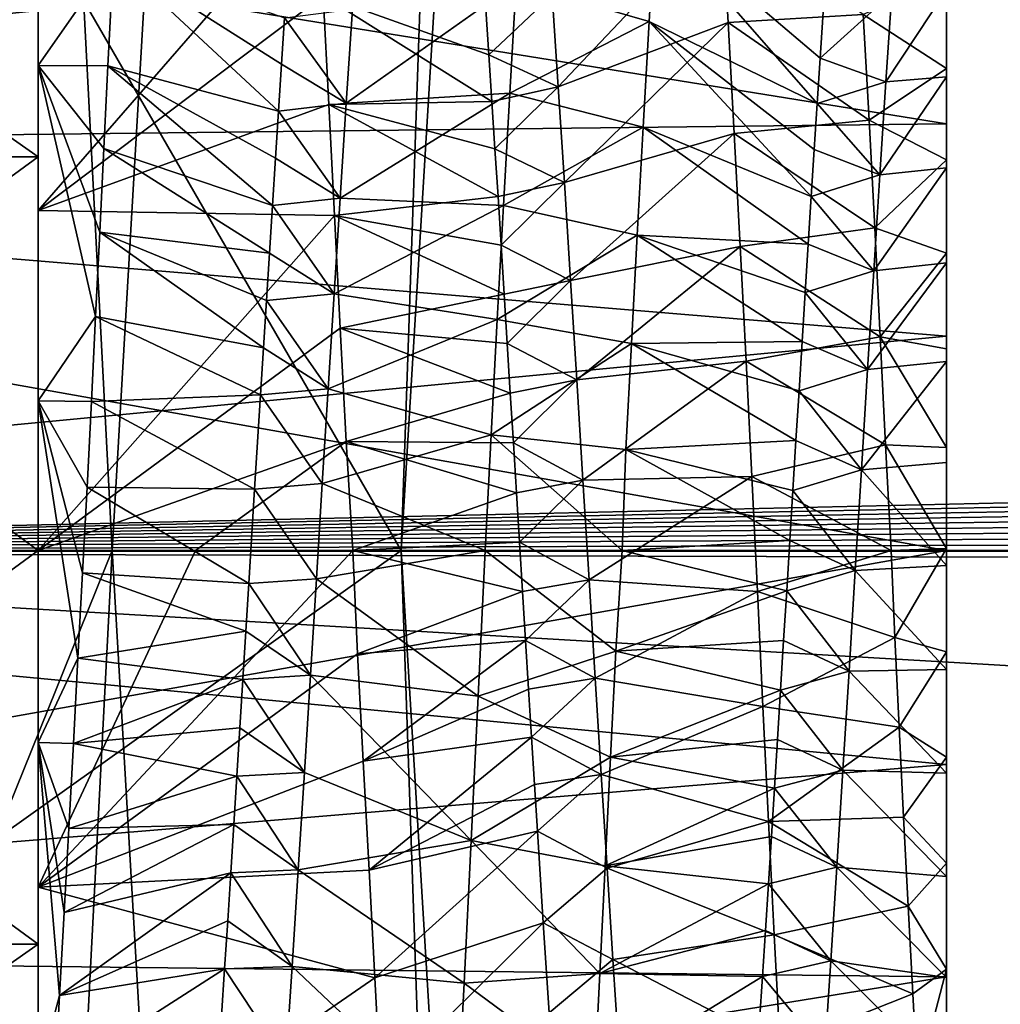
# Model space of a CAD drawing. Header units: metres. Extents: x -26 to 232, y -26 to 26.
# Tile 14 of 55: x -23.03 to -21.57, y -0.67 to 0.79. Entities that reach past the tile are written whole.
import ezdxf

# ---------------------------------------------------------------- set-up
doc = ezdxf.new("R2010")
doc.units = ezdxf.units.M
doc.layers.add('solid_TOP_LEVER_10_541_022_SW0001', color=7, linetype='CONTINUOUS')

msp = doc.modelspace()

# ---------------------------------------------------------------- linework, layer by layer
at = {"layer": 'solid_TOP_LEVER_10_541_022_SW0001'}
for points in [[(-23.414537, 10.099971, 160), (-22.735134, 2.657342, 160), (-22.889906, 0, 160)], [(-23.414516, -10.100019, 160), (-23.414537, 10.099971, 160), (-22.889906, 0, 160)], [(-24.334629, 2.841793), (24.5, 0), (-24.5, 0)], [(-22.296558, 2.70728, 157.800003), (-24.334637, 2.841734, 157.800003), (-24.5, 0, 157.800003)], [(-24.334629, 2.841793), (24.334637, 2.841726), (24.5, 0)], [(-22.460318, 0, 158), (-24.25, 0, 158), (-24.08601, 2.815435, 158)], [(-22.406631, 1.552031, 158), (-22.460318, 0, 158), (-24.08601, 2.815435, 158)], [(-22.735134, 2.657342, 160), (-24.022274, 2.807752, 158.3853), (-24.18577, -0.000218, 158.38533)], [(89.163017, 2.590335, 199.81929), (-24.583544, 2.708534, 172.510864), (-24.733442, -0.001404, 172.478348)], [(-22.460318, 0, 157.800003), (-22.296558, 2.70728, 157.800003), (-24.5, 0, 157.800003)], [(-22.406631, 1.552031, 158), (-22.296558, 2.70728, 157.800003), (-22.460318, 0, 157.800003)], [(-22.735134, 2.657342, 160), (-24.18577, -0.000218, 158.38533), (-23.54978, 0.000003, 159.202255)], [(-22.735134, 2.657342, 160), (-23.54978, 0.000003, 159.202255), (-22.889906, 0, 160)], [(89.385475, 2.361463, 199.87323), (89.163017, 2.590335, 199.81929), (-24.733442, -0.001404, 172.478348)], [(89.586418, 2.112482, 199.922012), (89.385475, 2.361463, 199.87323), (-24.733442, -0.001404, 172.478348)], [(89.764275, 1.845295, 199.96521), (89.586418, 2.112482, 199.922012), (-24.733442, -0.001404, 172.478348)], [(-23, 0.720793, 21.606163), (-23, 1.66669, 21.505577), (-23, 2.121321, 21.878683)], [(-23, 1.189737, 21.801245), (-23, 0.720793, 21.606163), (-23, 2.121321, 21.878683)], [(89.917358, 1.562395, 200.002411), (89.764275, 1.845295, 199.96521), (-24.733442, -0.001404, 172.478348)], [(-23, -1.148085, 21.228376), (-23, 1.14809, 21.228378), (-23, 1.66669, 21.505577)], [(-23, -1.666684, 21.505573), (-23, -1.148085, 21.228376), (-23, 1.66669, 21.505577)], [(-23, 0.222106, 21.509886), (-23, -1.666684, 21.505573), (-23, 1.66669, 21.505577)], [(-23, 0.720793, 21.606163), (-23, 0.222106, 21.509886), (-23, 1.66669, 21.505577)], [(-23, 1.666684, 26.494427), (-23, 1.148085, 26.771624), (-23, 0, 26.5)], [(-23, 0.505258, 26.44841), (-23, 1.666684, 26.494427), (-23, 0, 26.5)], [(-23, 0.505258, 26.44841), (-23, 0.989684, 26.295761), (-23, 1.666684, 26.494427)], [(90.044365, 1.266333, 200.03331), (89.917358, 1.562395, 200.002411), (-24.733442, -0.001404, 172.478348)], [(-22.406631, 1.552031, 158), (-22.460318, 0, 157.800003), (-22.460318, 0, 158)], [(90.144295, 0.959406, 200.057617), (90.044365, 1.266333, 200.03331), (-24.733442, -0.001404, 172.478348)], [(-23, 1.189737, 21.801245), (-22.888052, 0.88126, 21.660475), (-23, 0.720793, 21.606163)], [(-21.65, 0.943432, 20.889946), (-24.972551, 1.171188, 20.968365), (-24.992912, 0.595273, 20.804979)], [(-21.65, 0.634007, 27.187559), (-24.992912, 0.59527, 27.195021), (-24.972551, 1.171185, 27.031635)], [(-21.65, 0.943432, 27.110054), (-21.65, 0.634007, 27.187559), (-24.972551, 1.171185, 27.031635)], [(-23.799999, 1.14809, 26.771622), (-23.799999, 0.585248, 26.942358), (-23, 1.148085, 26.771624)], [(-23.799999, 1.148085, 21.228376), (-23, 1.14809, 21.228378), (-23, 0.585248, 21.057642)], [(-23.799999, 0.585248, 26.942358), (-23, 0.585247, 26.942358), (-23, 1.148085, 26.771624)], [(-23.799999, 0.585247, 21.057642), (-23.799999, 1.148085, 21.228376), (-23, 0.585248, 21.057642)], [(-23, -0.585247, 21.057642), (-23, 0.585248, 21.057642), (-23, 1.14809, 21.228378)], [(-23, -1.148085, 21.228376), (-23, -0.585247, 21.057642), (-23, 1.14809, 21.228378)], [(-23, -1.66669, 26.494423), (-23, 0, 26.5), (-23, 1.148085, 26.771624)], [(-23, -1.14809, 26.771622), (-23, 1.148085, 26.771624), (-23, 0.585247, 26.942358)], [(-23, -1.14809, 26.771622), (-23, -1.66669, 26.494423), (-23, 1.148085, 26.771624)], [(-23, 0.505258, 26.44841), (-22.584368, 0.983357, 26.298479), (-23, 0.989684, 26.295761)], [(-23, 0.505258, 26.44841), (-22.576244, 0.825101, 26.359917), (-22.584368, 0.983357, 26.298479)], [(90.216354, 0.644026, 200.075165), (90.144295, 0.959406, 200.057617), (-24.733442, -0.001404, 172.478348)], [(-21.65, 0.634007, 20.812441), (-21.65, 0.943432, 20.889946), (-24.992912, 0.595273, 20.804979)], [(-22.28969, 0.843589, 21.646629), (-22.083025, 0.940487, 21.683649), (-22.09181, 0.786268, 21.626862)], [(-22.235973, 0.826147, 25.896559), (-22.226927, 0.689118, 25.949697), (-21.983725, 0.946128, 26.314053)], [(-22.226927, 0.689118, 25.949697), (-21.974453, 0.784694, 26.373659), (-21.983725, 0.946128, 26.314053)], [(-21.842131, 0.664424, 22.040264), (-22.09181, 0.786268, 21.626862), (-22.083025, 0.940487, 21.683649)], [(-21.837742, 0.73154, 22.063976), (-22.083025, 0.940487, 21.683649), (-21.829062, 0.861544, 22.117823)], [(-21.842131, 0.664424, 22.040264), (-22.083025, 0.940487, 21.683649), (-21.837742, 0.73154, 22.063976)], [(-21.983725, 0.946128, 26.314053), (-21.974453, 0.784694, 26.373659), (-21.773876, 0.796832, 26.369612)], [(-21.65, 0.716471, 26.171717), (-21.65, 0.634007, 27.187559), (-21.65, 0.943432, 27.110054)], [(-21.65, 0.849602, 26.106955), (-21.65, 0.716471, 26.171717), (-21.65, 0.943432, 27.110054)], [(-21.65, 0.833342, 21.946213), (-21.65, 0.943432, 20.889946), (-21.65, 0.634007, 20.812441)], [(-23, 0.720793, 21.606163), (-22.888052, 0.88126, 21.660475), (-22.896238, 0.720462, 21.606064)], [(-22.896238, 0.720462, 21.606064), (-22.888052, 0.88126, 21.660475), (-22.642746, 0.653071, 22.038359)], [(-22.888052, 0.88126, 21.660475), (-22.633638, 0.791625, 22.090668), (-22.638199, 0.72268, 22.063261)], [(-22.888052, 0.88126, 21.660475), (-22.638199, 0.72268, 22.063261), (-22.642746, 0.653071, 22.038359)], [(-21.837742, 0.73154, 22.063976), (-21.829062, 0.861544, 22.117823), (-21.731285, 0.828605, 22.103146)], [(-21.773876, 0.796832, 26.369612), (-21.65, 0.716471, 26.171717), (-21.65, 0.849602, 26.106955)], [(-22.541967, 0.665062, 22.042454), (-22.28969, 0.843589, 21.646629), (-22.298937, 0.679699, 21.594172)], [(-22.541967, 0.665062, 22.042454), (-22.532787, 0.80439, 22.09605), (-22.28969, 0.843589, 21.646629)], [(-22.298937, 0.679699, 21.594172), (-22.28969, 0.843589, 21.646629), (-22.09181, 0.786268, 21.626862)], [(-23, 0.505258, 26.44841), (-22.56802, 0.663016, 26.410479), (-22.576244, 0.825101, 26.359917)], [(-22.576244, 0.825101, 26.359917), (-22.32552, 0.667479, 25.957094), (-22.330032, 0.736605, 25.932535)], [(-22.576244, 0.825101, 26.359917), (-22.56802, 0.663016, 26.410479), (-22.32552, 0.667479, 25.957094)], [(-22.576244, 0.825101, 26.359917), (-22.330032, 0.736605, 25.932535), (-22.334518, 0.804381, 25.905752)], [(-22.334518, 0.804381, 25.905752), (-22.330032, 0.736605, 25.932535), (-22.235973, 0.826147, 25.896559)], [(-22.330032, 0.736605, 25.932535), (-22.226927, 0.689118, 25.949697), (-22.235973, 0.826147, 25.896559)], [(-21.837742, 0.73154, 22.063976), (-21.731285, 0.828605, 22.103146), (-21.740046, 0.696401, 22.051229)], [(-21.740046, 0.696401, 22.051229), (-21.65, 0.833342, 21.946213), (-21.65, 0.704127, 21.884071)], [(-21.740046, 0.696401, 22.051229), (-21.731285, 0.828605, 22.103146), (-21.65, 0.833342, 21.946213)], [(-21.65, 0.704127, 21.884071), (-21.65, 0.833342, 21.946213), (-21.65, 0.634007, 20.812441)], [(-22.638199, 0.72268, 22.063261), (-22.633638, 0.791625, 22.090668), (-22.541967, 0.665062, 22.042454)], [(-22.633638, 0.791625, 22.090668), (-22.532787, 0.80439, 22.09605), (-22.541967, 0.665062, 22.042454)], [(-21.974453, 0.784694, 26.373659), (-21.765087, 0.639544, 26.416813), (-21.773876, 0.796832, 26.369612)], [(-21.765087, 0.639544, 26.416813), (-21.65, 0.716471, 26.171717), (-21.773876, 0.796832, 26.369612)], [(-22.298937, 0.679699, 21.594172), (-22.09181, 0.786268, 21.626862), (-22.100689, 0.628942, 21.580406)], [(-22.226927, 0.689118, 25.949697), (-22.217785, 0.5471, 25.993563), (-21.974453, 0.784694, 26.373659)], [(-22.217785, 0.5471, 25.993563), (-21.965328, 0.619556, 26.422014), (-21.974453, 0.784694, 26.373659)], [(-21.851009, 0.526176, 21.999504), (-22.100689, 0.628942, 21.580406), (-22.09181, 0.786268, 21.626862)], [(-21.846552, 0.595949, 22.018755), (-22.09181, 0.786268, 21.626862), (-21.842131, 0.664424, 22.040264)], [(-21.851009, 0.526176, 21.999504), (-22.09181, 0.786268, 21.626862), (-21.846552, 0.595949, 22.018755)], [(-21.974453, 0.784694, 26.373659), (-21.965328, 0.619556, 26.422014), (-21.765087, 0.639544, 26.416813)], [(-22.330032, 0.736605, 25.932535), (-22.32552, 0.667479, 25.957094), (-22.226927, 0.689118, 25.949697)], [(-23, 0.720793, 21.606163), (-22.896238, 0.720462, 21.606064), (-22.902313, 0.597638, 21.572485)], [(-23, 0.720793, 21.606163), (-22.902313, 0.597638, 21.572485), (-22.908384, 0.473261, 21.545204)], [(-23, 0.720793, 21.606163), (-22.908384, 0.473261, 21.545204), (-22.914509, 0.347661, 21.524292)], [(-23, 0.720793, 21.606163), (-22.914509, 0.347661, 21.524292), (-23, 0.222106, 21.509886)], [(-22.902313, 0.597638, 21.572485), (-22.896238, 0.720462, 21.606064), (-22.651772, 0.51261, 21.996254)], [(-22.896238, 0.720462, 21.606064), (-22.642746, 0.653071, 22.038359), (-22.64727, 0.583, 22.016016)], [(-22.896238, 0.720462, 21.606064), (-22.64727, 0.583, 22.016016), (-22.651772, 0.51261, 21.996254)], [(-22.642746, 0.653071, 22.038359), (-22.638199, 0.72268, 22.063261), (-22.541967, 0.665062, 22.042454)], [(-21.842131, 0.664424, 22.040264), (-21.837742, 0.73154, 22.063976), (-21.740046, 0.696401, 22.051229)], [(-21.765087, 0.639544, 26.416813), (-21.65, 0.580701, 26.227045), (-21.65, 0.716471, 26.171717)], [(-21.748962, 0.558332, 22.008049), (-21.65, 0.704127, 21.884071), (-21.65, 0.568676, 21.8297)], [(-21.748962, 0.558332, 22.008049), (-21.740046, 0.696401, 22.051229), (-21.65, 0.704127, 21.884071)], [(-21.65, 0.716471, 26.171717), (-21.65, 0.580701, 26.227045), (-21.65, 0.634007, 27.187559)], [(-21.65, 0.568676, 21.8297), (-21.65, 0.704127, 21.884071), (-21.65, 0.634007, 20.812441)], [(-22.32552, 0.667479, 25.957094), (-22.320986, 0.597191, 25.979334), (-22.226927, 0.689118, 25.949697)], [(-22.320986, 0.597191, 25.979334), (-22.217785, 0.5471, 25.993563), (-22.226927, 0.689118, 25.949697)], [(-21.842131, 0.664424, 22.040264), (-21.740046, 0.696401, 22.051229), (-21.748962, 0.558332, 22.008049)], [(-22.551065, 0.523691, 21.999189), (-22.298937, 0.679699, 21.594172), (-22.308277, 0.512578, 21.553112)], [(-22.551065, 0.523691, 21.999189), (-22.541967, 0.665062, 22.042454), (-22.298937, 0.679699, 21.594172)], [(-22.308277, 0.512578, 21.553112), (-22.298937, 0.679699, 21.594172), (-22.100689, 0.628942, 21.580406)], [(-23, 0.505258, 26.44841), (-22.559624, 0.498017, 26.449894), (-22.56802, 0.663016, 26.410479)], [(-22.642746, 0.653071, 22.038359), (-22.541967, 0.665062, 22.042454), (-22.551065, 0.523691, 21.999189)], [(-22.56802, 0.663016, 26.410479), (-22.320986, 0.597191, 25.979334), (-22.32552, 0.667479, 25.957094)], [(-22.56802, 0.663016, 26.410479), (-22.316433, 0.525844, 25.999203), (-22.320986, 0.597191, 25.979334)], [(-22.56802, 0.663016, 26.410479), (-22.559624, 0.498017, 26.449894), (-22.316433, 0.525844, 25.999203)], [(-21.846552, 0.595949, 22.018755), (-21.842131, 0.664424, 22.040264), (-21.748962, 0.558332, 22.008049)], [(-22.64727, 0.583, 22.016016), (-22.642746, 0.653071, 22.038359), (-22.551065, 0.523691, 21.999189)], [(-21.65, 0.634007, 27.187559), (-21.65, 0.318568, 27.234346), (-24.992912, 0.59527, 27.195021)], [(-21.65, 0.318568, 20.765654), (-21.65, 0.634007, 20.812441), (-24.992912, 0.595273, 20.804979)], [(90.259811, 0.323098, 200.085739), (90.216354, 0.644026, 200.075165), (-24.733442, -0.001404, 172.478348)], [(-21.965328, 0.619556, 26.422014), (-21.756533, 0.479318, 26.453621), (-21.765087, 0.639544, 26.416813)], [(-21.756533, 0.479318, 26.453621), (-21.65, 0.580701, 26.227045), (-21.765087, 0.639544, 26.416813)], [(-21.65, 0.441869, 26.273129), (-21.65, 0.318568, 27.234346), (-21.65, 0.634007, 27.187559)], [(-21.65, 0.580701, 26.227045), (-21.65, 0.441869, 26.273129), (-21.65, 0.634007, 27.187559)], [(-21.65, 0.568676, 21.8297), (-21.65, 0.634007, 20.812441), (-21.65, 0.318568, 20.765654)], [(-22.308277, 0.512578, 21.553112), (-22.100689, 0.628942, 21.580406), (-22.109524, 0.468663, 21.544321)], [(-22.217785, 0.5471, 25.993563), (-22.208584, 0.401349, 26.027603), (-21.965328, 0.619556, 26.422014)], [(-22.208584, 0.401349, 26.027603), (-21.956419, 0.451499, 26.458891), (-21.965328, 0.619556, 26.422014)], [(-21.855497, 0.455264, 21.98259), (-22.109524, 0.468663, 21.544321), (-22.100689, 0.628942, 21.580406)], [(-21.855497, 0.455264, 21.98259), (-22.100689, 0.628942, 21.580406), (-21.851009, 0.526176, 21.999504)], [(-21.965328, 0.619556, 26.422014), (-21.956419, 0.451499, 26.458891), (-21.756533, 0.479318, 26.453621)], [(-21.65, 0.318568, 20.765654), (-24.992912, 0.595273, 20.804979), (-25, 0, 20.75)], [(-21.65, 0, 27.25), (-25, 0, 27.25), (-24.992912, 0.59527, 27.195021)], [(-21.65, 0.318568, 27.234346), (-21.65, 0, 27.25), (-24.992912, 0.59527, 27.195021)], [(-22.908384, 0.473261, 21.545204), (-22.902313, 0.597638, 21.572485), (-22.656242, 0.442064, 21.979088)], [(-22.902313, 0.597638, 21.572485), (-22.651772, 0.51261, 21.996254), (-22.656242, 0.442064, 21.979088)], [(-22.320986, 0.597191, 25.979334), (-22.316433, 0.525844, 25.999203), (-22.217785, 0.5471, 25.993563)], [(-21.851009, 0.526176, 21.999504), (-21.846552, 0.595949, 22.018755), (-21.748962, 0.558332, 22.008049)], [(-23.799999, 0.585248, 26.942358), (-23.799999, 0, 27), (-23, 0.585247, 26.942358)], [(-23.799999, 0.585247, 21.057642), (-23, 0.585248, 21.057642), (-23, 0, 21)], [(-23.799999, 0, 27), (-23, 0, 27), (-23, 0.585247, 26.942358)], [(-23.799999, 0, 21), (-23.799999, 0.585247, 21.057642), (-23, 0, 21)], [(-23, -0.585247, 21.057642), (-23, 0, 21), (-23, 0.585248, 21.057642)], [(-23, -0.585248, 26.942358), (-23, 0.585247, 26.942358), (-23, 0, 27)], [(-23, -0.585248, 26.942358), (-23, -1.14809, 26.771622), (-23, 0.585247, 26.942358)], [(-22.651772, 0.51261, 21.996254), (-22.64727, 0.583, 22.016016), (-22.551065, 0.523691, 21.999189)], [(-21.756533, 0.479318, 26.453621), (-21.65, 0.441869, 26.273129), (-21.65, 0.580701, 26.227045)], [(-21.851009, 0.526176, 21.999504), (-21.748962, 0.558332, 22.008049), (-21.758003, 0.415403, 21.97422)], [(-21.758003, 0.415403, 21.97422), (-21.65, 0.568676, 21.8297), (-21.65, 0.427249, 21.783514)], [(-21.758003, 0.415403, 21.97422), (-21.748962, 0.558332, 22.008049), (-21.65, 0.568676, 21.8297)], [(-21.65, 0.427249, 21.783514), (-21.65, 0.568676, 21.8297), (-21.65, 0.318568, 20.765654)], [(-22.316433, 0.525844, 25.999203), (-22.311869, 0.453651, 26.016624), (-22.217785, 0.5471, 25.993563)], [(-22.311869, 0.453651, 26.016624), (-22.208584, 0.401349, 26.027603), (-22.217785, 0.5471, 25.993563)], [(-22.656242, 0.442064, 21.979088), (-22.651772, 0.51261, 21.996254), (-22.560051, 0.381592, 21.966446)], [(-22.651772, 0.51261, 21.996254), (-22.551065, 0.523691, 21.999189), (-22.560051, 0.381592, 21.966446)], [(-22.560051, 0.381592, 21.966446), (-22.551065, 0.523691, 21.999189), (-22.308277, 0.512578, 21.553112)], [(-22.560051, 0.381592, 21.966446), (-22.308277, 0.512578, 21.553112), (-22.317577, 0.343037, 21.523647)], [(-22.559624, 0.498017, 26.449894), (-22.311869, 0.453651, 26.016624), (-22.316433, 0.525844, 25.999203)], [(-22.317577, 0.343037, 21.523647), (-22.308277, 0.512578, 21.553112), (-22.109524, 0.468663, 21.544321)], [(-21.855497, 0.455264, 21.98259), (-21.851009, 0.526176, 21.999504), (-21.758003, 0.415403, 21.97422)], [(-23, 0.505258, 26.44841), (-23, 0, 26.5), (-22.559624, 0.498017, 26.449894)], [(-22.559624, 0.498017, 26.449894), (-23, 0, 26.5), (-22.550976, 0.330238, 26.478092)], [(-22.559624, 0.498017, 26.449894), (-22.307295, 0.380737, 26.031557), (-22.311869, 0.453651, 26.016624)], [(-22.559624, 0.498017, 26.449894), (-22.550976, 0.330238, 26.478092), (-22.307295, 0.380737, 26.031557)], [(-22.914509, 0.347661, 21.524292), (-22.908384, 0.473261, 21.545204), (-22.665083, 0.301169, 21.952568)], [(-22.908384, 0.473261, 21.545204), (-22.656242, 0.442064, 21.979088), (-22.660681, 0.371529, 21.964527)], [(-22.908384, 0.473261, 21.545204), (-22.660681, 0.371529, 21.964527), (-22.665083, 0.301169, 21.952568)], [(-22.317577, 0.343037, 21.523647), (-22.109524, 0.468663, 21.544321), (-22.118282, 0.307508, 21.518984)], [(-21.864548, 0.310594, 21.956013), (-22.118282, 0.307508, 21.518984), (-22.109524, 0.468663, 21.544321)], [(-21.860012, 0.383342, 21.968071), (-22.109524, 0.468663, 21.544321), (-21.855497, 0.455264, 21.98259)], [(-21.864548, 0.310594, 21.956013), (-22.109524, 0.468663, 21.544321), (-21.860012, 0.383342, 21.968071)], [(-21.956419, 0.451499, 26.458891), (-21.748386, 0.317546, 26.479752), (-21.756533, 0.479318, 26.453621)], [(-21.748386, 0.317546, 26.479752), (-21.65, 0.441869, 26.273129), (-21.756533, 0.479318, 26.453621)], [(-21.860012, 0.383342, 21.968071), (-21.855497, 0.455264, 21.98259), (-21.758003, 0.415403, 21.97422)], [(-22.660681, 0.371529, 21.964527), (-22.656242, 0.442064, 21.979088), (-22.560051, 0.381592, 21.966446)], [(-22.311869, 0.453651, 26.016624), (-22.307295, 0.380737, 26.031557), (-22.208584, 0.401349, 26.027603)], [(-22.208584, 0.401349, 26.027603), (-22.199368, 0.253286, 26.051407), (-21.956419, 0.451499, 26.458891)], [(-22.199368, 0.253286, 26.051407), (-21.947744, 0.281299, 26.484123), (-21.956419, 0.451499, 26.458891)], [(-21.956419, 0.451499, 26.458891), (-21.947744, 0.281299, 26.484123), (-21.748386, 0.317546, 26.479752)], [(-21.748386, 0.317546, 26.479752), (-21.65, 0.299369, 26.310019), (-21.65, 0.441869, 26.273129)], [(-21.65, 0.441869, 26.273129), (-21.65, 0.299369, 26.310019), (-21.65, 0.318568, 27.234346)], [(-21.767143, 0.268768, 21.950251), (-21.65, 0.427249, 21.783514), (-21.65, 0.280826, 21.746136)], [(-21.767143, 0.268768, 21.950251), (-21.758003, 0.415403, 21.97422), (-21.65, 0.427249, 21.783514)], [(-21.65, 0.280826, 21.746136), (-21.65, 0.427249, 21.783514), (-21.65, 0.318568, 20.765654)], [(-21.860012, 0.383342, 21.968071), (-21.758003, 0.415403, 21.97422), (-21.767143, 0.268768, 21.950251)], [(-22.307295, 0.380737, 26.031557), (-22.302719, 0.307315, 26.043951), (-22.208584, 0.401349, 26.027603)], [(-22.302719, 0.307315, 26.043951), (-22.199368, 0.253286, 26.051407), (-22.208584, 0.401349, 26.027603)], [(-22.660681, 0.371529, 21.964527), (-22.560051, 0.381592, 21.966446), (-22.568893, 0.239935, 21.944231)], [(-22.568893, 0.239935, 21.944231), (-22.560051, 0.381592, 21.966446), (-22.317577, 0.343037, 21.523647)], [(-22.550976, 0.330238, 26.478092), (-22.302719, 0.307315, 26.043951), (-22.307295, 0.380737, 26.031557)], [(-21.864548, 0.310594, 21.956013), (-21.860012, 0.383342, 21.968071), (-21.767143, 0.268768, 21.950251)], [(-22.665083, 0.301169, 21.952568), (-22.660681, 0.371529, 21.964527), (-22.568893, 0.239935, 21.944231)], [(-23, 0.222106, 21.509886), (-22.914509, 0.347661, 21.524292), (-22.920752, 0.221176, 21.509804)], [(-22.920752, 0.221176, 21.509804), (-22.914509, 0.347661, 21.524292), (-22.669449, 0.230995, 21.943174)], [(-22.914509, 0.347661, 21.524292), (-22.665083, 0.301169, 21.952568), (-22.669449, 0.230995, 21.943174)], [(-22.568893, 0.239935, 21.944231), (-22.317577, 0.343037, 21.523647), (-22.326666, 0.171916, 21.505919)], [(-22.326666, 0.171916, 21.505919), (-22.317577, 0.343037, 21.523647), (-22.118282, 0.307508, 21.518984)], [(90.259781, -0.000338, 200.085739), (90.259811, 0.323098, 200.085739), (-24.733442, -0.001404, 172.478348)], [(-22.550976, 0.330238, 26.478092), (-23, 0, 26.5), (-22.542168, 0.161874, 26.494755)], [(-22.550976, 0.330238, 26.478092), (-22.298145, 0.233544, 26.053782), (-22.302719, 0.307315, 26.043951)], [(-22.550976, 0.330238, 26.478092), (-22.542168, 0.161874, 26.494755), (-22.298145, 0.233544, 26.053782)], [(-21.65, 0, 20.75), (-21.65, 0.318568, 20.765654), (-25, 0, 20.75)], [(-22.326666, 0.171916, 21.505919), (-22.118282, 0.307508, 21.518984), (-22.126425, 0.149827, 21.504494)], [(-21.873665, 0.163205, 21.939438), (-22.126425, 0.149827, 21.504494), (-22.118282, 0.307508, 21.518984)], [(-21.869101, 0.237141, 21.946453), (-22.118282, 0.307508, 21.518984), (-21.864548, 0.310594, 21.956013)], [(-21.873665, 0.163205, 21.939438), (-22.118282, 0.307508, 21.518984), (-21.869101, 0.237141, 21.946453)], [(-21.947744, 0.281299, 26.484123), (-21.740524, 0.156822, 26.495077), (-21.748386, 0.317546, 26.479752)], [(-21.869101, 0.237141, 21.946453), (-21.864548, 0.310594, 21.956013), (-21.767143, 0.268768, 21.950251)], [(-21.748386, 0.317546, 26.479752), (-21.65, 0.152976, 26.337708), (-21.65, 0.299369, 26.310019)], [(-21.740524, 0.156822, 26.495077), (-21.65, 0.152976, 26.337708), (-21.748386, 0.317546, 26.479752)], [(-21.65, 0.002678, 26.356049), (-21.65, 0, 27.25), (-21.65, 0.318568, 27.234346)], [(-21.65, 0.152976, 26.337708), (-21.65, 0.002678, 26.356049), (-21.65, 0.318568, 27.234346)], [(-21.65, 0.299369, 26.310019), (-21.65, 0.152976, 26.337708), (-21.65, 0.318568, 27.234346)], [(-21.65, 0.280826, 21.746136), (-21.65, 0.318568, 20.765654), (-21.65, 0, 20.75)], [(-22.669449, 0.230995, 21.943174), (-22.665083, 0.301169, 21.952568), (-22.568893, 0.239935, 21.944231)], [(-22.302719, 0.307315, 26.043951), (-22.298145, 0.233544, 26.053782), (-22.199368, 0.253286, 26.051407)], [(-22.199368, 0.253286, 26.051407), (-22.190178, 0.104382, 26.064749), (-21.947744, 0.281299, 26.484123)], [(-22.190178, 0.104382, 26.064749), (-21.939297, 0.109938, 26.497581), (-21.947744, 0.281299, 26.484123)], [(-21.947744, 0.281299, 26.484123), (-21.939297, 0.109938, 26.497581), (-21.740524, 0.156822, 26.495077)], [(-21.776342, 0.119754, 21.93652), (-21.65, 0.280826, 21.746136), (-21.65, 0.130493, 21.718084)], [(-21.776342, 0.119754, 21.93652), (-21.767143, 0.268768, 21.950251), (-21.65, 0.280826, 21.746136)], [(-21.65, 0.130493, 21.718084), (-21.65, 0.280826, 21.746136), (-21.65, 0, 20.75)], [(-21.869101, 0.237141, 21.946453), (-21.767143, 0.268768, 21.950251), (-21.776342, 0.119754, 21.93652)], [(-22.298145, 0.233544, 26.053782), (-22.293581, 0.159611, 26.061028), (-22.199368, 0.253286, 26.051407)], [(-22.293581, 0.159611, 26.061028), (-22.190178, 0.104382, 26.064749), (-22.199368, 0.253286, 26.051407)], [(-22.669449, 0.230995, 21.943174), (-22.568893, 0.239935, 21.944231), (-22.577614, 0.099182, 21.932371)], [(-22.577614, 0.099182, 21.932371), (-22.568893, 0.239935, 21.944231), (-22.326666, 0.171916, 21.505919)], [(-21.873665, 0.163205, 21.939438), (-21.869101, 0.237141, 21.946453), (-21.776342, 0.119754, 21.93652)], [(-23, 0.222106, 21.509886), (-22.920752, 0.221176, 21.509804), (-22.927189, 0.094128, 21.501772)], [(-23, 0.222106, 21.509886), (-22.927189, 0.094128, 21.501772), (-22.933828, -0.033176, 21.500219)], [(-23, 0.222106, 21.509886), (-22.933828, -0.033176, 21.500219), (-22.940607, -0.160414, 21.505152)], [(-23, 0.222106, 21.509886), (-22.940607, -0.160414, 21.505152), (-23, -0.285733, 21.516382)], [(-23, 0.222106, 21.509886), (-23, -0.285733, 21.516382), (-23, -1.666684, 21.505573)], [(-22.927189, 0.094128, 21.501772), (-22.920752, 0.221176, 21.509804), (-22.67811, 0.091143, 21.932003)], [(-22.920752, 0.221176, 21.509804), (-22.669449, 0.230995, 21.943174), (-22.67811, 0.091143, 21.932003)], [(-22.67811, 0.091143, 21.932003), (-22.669449, 0.230995, 21.943174), (-22.577614, 0.099182, 21.932371)], [(-22.542168, 0.161874, 26.494755), (-22.293581, 0.159611, 26.061028), (-22.298145, 0.233544, 26.053782)], [(-22.542168, 0.161874, 26.494755), (-23, 0, 26.5), (-22.766024, 0, 26.5)], [(-22.542168, 0.161874, 26.494755), (-22.766024, 0, 26.5), (-22.531973, 0, 26.5)], [(-22.577614, 0.099182, 21.932371), (-22.326666, 0.171916, 21.505919), (-22.335407, 0, 21.5)], [(-22.542168, 0.161874, 26.494755), (-22.531973, 0, 26.5), (-22.289028, 0.08571, 26.06568)], [(-22.542168, 0.161874, 26.494755), (-22.289028, 0.08571, 26.06568), (-22.293581, 0.159611, 26.061028)], [(-22.326666, 0.171916, 21.505919), (-22.131973, 0, 21.5), (-22.335407, 0, 21.5)], [(-22.326666, 0.171916, 21.505919), (-22.126425, 0.149827, 21.504494), (-22.131973, 0, 21.5)], [(-21.878241, 0.088901, 21.934986), (-22.126425, 0.149827, 21.504494), (-21.873665, 0.163205, 21.939438)], [(-21.878241, 0.088901, 21.934986), (-21.873665, 0.163205, 21.939438), (-21.776342, 0.119754, 21.93652)], [(-22.293581, 0.159611, 26.061028), (-22.289028, 0.08571, 26.06568), (-22.190178, 0.104382, 26.064749)], [(-21.882814, 0.014475, 21.933121), (-22.131973, 0, 21.5), (-22.126425, 0.149827, 21.504494)], [(-21.882814, 0.014475, 21.933121), (-22.126425, 0.149827, 21.504494), (-21.878241, 0.088901, 21.934986)], [(-21.939297, 0.109938, 26.497581), (-21.731974, 0, 26.5), (-21.740524, 0.156822, 26.495077)], [(-21.740524, 0.156822, 26.495077), (-21.65, 0.002678, 26.356049), (-21.65, 0.152976, 26.337708)], [(-21.731974, 0, 26.5), (-21.65, 0.002678, 26.356049), (-21.740524, 0.156822, 26.495077)], [(-21.878241, 0.088901, 21.934986), (-21.776342, 0.119754, 21.93652), (-21.785559, -0.030178, 21.933243)], [(-21.785559, -0.030178, 21.933243), (-21.776342, 0.119754, 21.93652), (-21.65, -0.022566, 21.699751)], [(-21.776342, 0.119754, 21.93652), (-21.65, 0.130493, 21.718084), (-21.65, -0.022566, 21.699751)], [(-21.65, -0.022566, 21.699751), (-21.65, 0.130493, 21.718084), (-21.65, 0, 20.75)], [(-22.289028, 0.08571, 26.06568), (-22.284492, 0.011993, 26.067747), (-22.190178, 0.104382, 26.064749)], [(-22.284492, 0.011993, 26.067747), (-22.181053, -0.043905, 26.067595), (-22.190178, 0.104382, 26.064749)], [(-22.190178, 0.104382, 26.064749), (-22.181053, -0.043905, 26.067595), (-21.939297, 0.109938, 26.497581)], [(-22.181053, -0.043905, 26.067595), (-21.931061, -0.06097, 26.499256), (-21.939297, 0.109938, 26.497581)], [(-21.939297, 0.109938, 26.497581), (-21.931061, -0.06097, 26.499256), (-21.731974, 0, 26.5)], [(-22.933828, -0.033176, 21.500219), (-22.927189, 0.094128, 21.501772), (-22.686787, -0.049428, 21.930853)], [(-22.927189, 0.094128, 21.501772), (-22.67811, 0.091143, 21.932003), (-22.686787, -0.049428, 21.930853)], [(-22.686787, -0.049428, 21.930853), (-22.67811, 0.091143, 21.932003), (-22.586342, -0.042197, 21.93067)], [(-22.67811, 0.091143, 21.932003), (-22.577614, 0.099182, 21.932371), (-22.586342, -0.042197, 21.93067)], [(-22.586342, -0.042197, 21.93067), (-22.577614, 0.099182, 21.932371), (-22.335407, 0, 21.5)], [(-21.882814, 0.014475, 21.933121), (-21.878241, 0.088901, 21.934986), (-21.785559, -0.030178, 21.933243)], [(-22.289028, 0.08571, 26.06568), (-22.531973, 0, 26.5), (-22.284492, 0.011993, 26.067747)], [(-21.65, -0.318568, 27.234346), (-24.992912, -0.595273, 27.195021), (-25, 0, 27.25)], [(-21.65, -0.318568, 27.234346), (-25, 0, 27.25), (-21.65, 0, 27.25)], [(-21.65, 0, 20.75), (-25, 0, 20.75), (-24.992912, -0.59527, 20.804979)], [(24.334629, -2.841793), (-24.334637, -2.841726), (-24.5, 0)], [(24.5, 0), (24.334629, -2.841793), (-24.5, 0)], [(-22.460318, 0, 157.800003), (-24.5, 0, 157.800003), (-24.458529, -1.424873, 157.800003)], [(-22.406631, -1.552028, 158), (-24.086012, -2.815423, 158), (-24.25, 0, 158)], [(-22.460318, 0, 158), (-22.406631, -1.552028, 158), (-24.25, 0, 158)], [(-23.54978, 0.000003, 159.202255), (-24.18577, -0.000218, 158.38533), (-22.889906, 0, 160)], [(-23.799999, -0.585247, 26.942358), (-23, -0.585248, 26.942358), (-23, 0, 27)], [(-23.799999, -0.585247, 26.942358), (-23, 0, 27), (-23.799999, 0, 27)], [(-23.799999, 0, 21), (-23, 0, 21), (-23, -0.585247, 21.057642)], [(-23.799999, -0.585248, 21.057642), (-23.799999, 0, 21), (-23, -0.585247, 21.057642)], [(-22.766024, 0, 26.5), (-23, 0, 26.5), (-23, -0.500613, 26.449364)], [(-23, -1.66669, 26.494423), (-23, -0.500613, 26.449364), (-23, 0, 26.5)], [(-22.586342, -0.042197, 21.93067), (-22.335407, 0, 21.5), (-22.345993, -0.216633, 21.509403)], [(-22.284492, 0.011993, 26.067747), (-22.531973, 0, 26.5), (-22.27998, -0.061348, 26.067242)], [(-22.345993, -0.216633, 21.509403), (-22.335407, 0, 21.5), (-22.1415, -0.149808, 21.504492)], [(-22.335407, 0, 21.5), (-22.131973, 0, 21.5), (-22.1415, -0.149808, 21.504492)], [(-22.284492, 0.011993, 26.067747), (-22.27998, -0.061348, 26.067242), (-22.181053, -0.043905, 26.067595)], [(-21.887388, -0.059951, 21.933844), (-22.1415, -0.149808, 21.504492), (-22.131973, 0, 21.5)], [(-21.887388, -0.059951, 21.933844), (-22.131973, 0, 21.5), (-21.882814, 0.014475, 21.933121)], [(-21.931061, -0.06097, 26.499256), (-21.72677, -0.129806, 26.496628), (-21.731974, 0, 26.5)], [(-21.887388, -0.059951, 21.933844), (-21.882814, 0.014475, 21.933121), (-21.785559, -0.030178, 21.933243)], [(-21.72677, -0.129806, 26.496628), (-21.65, 0.002678, 26.356049), (-21.731974, 0, 26.5)], [(-21.72677, -0.129806, 26.496628), (-21.65, -0.151026, 26.364737), (-21.65, 0.002678, 26.356049)], [(-21.65, 0.002678, 26.356049), (-21.65, -0.151026, 26.364737), (-21.65, 0, 27.25)], [(-21.65, -0.307305, 26.363459), (-21.65, -0.318568, 27.234346), (-21.65, 0, 27.25)], [(-21.65, -0.151026, 26.364737), (-21.65, -0.307305, 26.363459), (-21.65, 0, 27.25)], [(-21.65, -0.318568, 20.765654), (-21.65, 0, 20.75), (-24.992912, -0.59527, 20.804979)], [(90.25975, -0.323774, 200.085724), (90.259781, -0.000338, 200.085739), (-24.733442, -0.001404, 172.478348)], [(90.25975, -0.323774, 200.085724), (-24.733442, -0.001404, 172.478348), (-24.583258, -2.711109, 172.510925)], [(-22.296558, -2.70728, 157.800003), (-22.460318, 0, 157.800003), (-24.458529, -1.424873, 157.800003)], [(-24.18577, -0.000218, 158.38533), (-24.022274, -2.807752, 158.3853), (-22.889906, 0, 160)], [(-24.022274, -2.807752, 158.3853), (-22.735134, -2.657342, 160), (-22.889906, 0, 160)], [(-23.414516, -10.100019, 160), (-22.889906, 0, 160), (-22.735134, -2.657342, 160)], [(-22.531973, 0, 26.5), (-22.766024, 0, 26.5), (-23, -0.500613, 26.449364)], [(-22.525177, -0.154038, 26.495251), (-22.531973, 0, 26.5), (-23, -0.500613, 26.449364)], [(-22.27998, -0.061348, 26.067242), (-22.531973, 0, 26.5), (-22.525177, -0.154038, 26.495251)], [(-22.460318, 0, 158), (-22.460318, 0, 157.800003), (-22.296558, -2.70728, 157.800003)], [(-22.460318, 0, 158), (-22.296558, -2.70728, 157.800003), (-22.406631, -1.552028, 158)], [(-21.65, -0.022566, 21.699751), (-21.65, 0, 20.75), (-21.65, -0.318568, 20.765654)], [(-21.785559, -0.030178, 21.933243), (-21.65, -0.022566, 21.699751), (-21.65, -0.176902, 21.691397)], [(-21.65, -0.176902, 21.691397), (-21.65, -0.022566, 21.699751), (-21.65, -0.318568, 20.765654)], [(-22.940607, -0.160414, 21.505152), (-22.933828, -0.033176, 21.500219), (-22.69117, -0.120384, 21.934038)], [(-22.933828, -0.033176, 21.500219), (-22.686787, -0.049428, 21.930853), (-22.69117, -0.120384, 21.934038)], [(-22.686787, -0.049428, 21.930853), (-22.586342, -0.042197, 21.93067), (-22.595201, -0.18556, 21.939169)], [(-22.595201, -0.18556, 21.939169), (-22.586342, -0.042197, 21.93067), (-22.345993, -0.216633, 21.509403)], [(-22.27998, -0.061348, 26.067242), (-22.275492, -0.134201, 26.06419), (-22.181053, -0.043905, 26.067595)], [(-22.275492, -0.134201, 26.06419), (-22.172029, -0.190259, 26.060089), (-22.181053, -0.043905, 26.067595)], [(-22.181053, -0.043905, 26.067595), (-22.172029, -0.190259, 26.060089), (-21.931061, -0.06097, 26.499256)], [(-21.887388, -0.059951, 21.933844), (-21.785559, -0.030178, 21.933243), (-21.79475, -0.179541, 21.940447)], [(-21.79475, -0.179541, 21.940447), (-21.785559, -0.030178, 21.933243), (-21.65, -0.176902, 21.691397)], [(-22.69117, -0.120384, 21.934038), (-22.686787, -0.049428, 21.930853), (-22.595201, -0.18556, 21.939169)], [(-22.27998, -0.061348, 26.067242), (-22.525177, -0.154038, 26.495251), (-22.275492, -0.134201, 26.06419)], [(-22.172029, -0.190259, 26.060089), (-21.922861, -0.232208, 26.489193), (-21.931061, -0.06097, 26.499256)], [(-21.891953, -0.134142, 21.937145), (-22.1415, -0.149808, 21.504492), (-21.887388, -0.059951, 21.933844)], [(-21.931061, -0.06097, 26.499256), (-21.922861, -0.232208, 26.489193), (-21.72677, -0.129806, 26.496628)], [(-21.891953, -0.134142, 21.937145), (-21.887388, -0.059951, 21.933844), (-21.79475, -0.179541, 21.940447)], [(-22.940607, -0.160414, 21.505152), (-22.69117, -0.120384, 21.934038), (-22.695593, -0.191869, 21.939777)], [(-22.695593, -0.191869, 21.939777), (-22.69117, -0.120384, 21.934038), (-22.595201, -0.18556, 21.939169)], [(-21.922861, -0.232208, 26.489193), (-21.720369, -0.262971, 26.486132), (-21.72677, -0.129806, 26.496628)], [(-21.720369, -0.262971, 26.486132), (-21.65, -0.151026, 26.364737), (-21.72677, -0.129806, 26.496628)], [(-22.275492, -0.134201, 26.06419), (-22.525177, -0.154038, 26.495251), (-22.516582, -0.313554, 26.480259)], [(-22.275492, -0.134201, 26.06419), (-22.516582, -0.313554, 26.480259), (-22.271036, -0.206329, 26.05863)], [(-22.275492, -0.134201, 26.06419), (-22.271036, -0.206329, 26.05863), (-22.172029, -0.190259, 26.060089)], [(-21.896505, -0.20796, 21.943012), (-22.1415, -0.149808, 21.504492), (-21.891953, -0.134142, 21.937145)], [(-21.896505, -0.20796, 21.943012), (-21.891953, -0.134142, 21.937145), (-21.79475, -0.179541, 21.940447)], [(-22.516582, -0.313554, 26.480259), (-22.525177, -0.154038, 26.495251), (-23, -0.500613, 26.449364)], [(-23, -0.285733, 21.516382), (-22.940607, -0.160414, 21.505152), (-22.947454, -0.287251, 21.516558)], [(-22.947454, -0.287251, 21.516558), (-22.940607, -0.160414, 21.505152), (-22.695593, -0.191869, 21.939777)], [(-22.345993, -0.216633, 21.509403), (-22.1415, -0.149808, 21.504492), (-22.149321, -0.307577, 21.518993)], [(-21.896505, -0.20796, 21.943012), (-22.149321, -0.307577, 21.518993), (-22.1415, -0.149808, 21.504492)], [(-21.720369, -0.262971, 26.486132), (-21.65, -0.307305, 26.363459), (-21.65, -0.151026, 26.364737)], [(-22.695593, -0.191869, 21.939777), (-22.595201, -0.18556, 21.939169), (-22.604204, -0.330368, 21.958109)], [(-22.604204, -0.330368, 21.958109), (-22.595201, -0.18556, 21.939169), (-22.356434, -0.431562, 21.537531)], [(-22.595201, -0.18556, 21.939169), (-22.345993, -0.216633, 21.509403), (-22.356434, -0.431562, 21.537531)], [(-22.271036, -0.206329, 26.05863), (-22.266615, -0.277637, 26.050604), (-22.172029, -0.190259, 26.060089)], [(-22.266615, -0.277637, 26.050604), (-22.163143, -0.333358, 26.042547), (-22.172029, -0.190259, 26.060089)], [(-22.172029, -0.190259, 26.060089), (-22.163143, -0.333358, 26.042547), (-21.922861, -0.232208, 26.489193)], [(-21.896505, -0.20796, 21.943012), (-21.79475, -0.179541, 21.940447), (-21.803879, -0.326894, 21.95797)], [(-21.803879, -0.326894, 21.95797), (-21.79475, -0.179541, 21.940447), (-21.65, -0.331334, 21.693102)], [(-21.79475, -0.179541, 21.940447), (-21.65, -0.176902, 21.691397), (-21.65, -0.331334, 21.693102)], [(-21.65, -0.331334, 21.693102), (-21.65, -0.176902, 21.691397), (-21.65, -0.318568, 20.765654)], [(-22.947454, -0.287251, 21.516558), (-22.695593, -0.191869, 21.939777), (-22.700048, -0.263679, 21.948092)], [(-22.700048, -0.263679, 21.948092), (-22.695593, -0.191869, 21.939777), (-22.604204, -0.330368, 21.958109)], [(-22.271036, -0.206329, 26.05863), (-22.516582, -0.313554, 26.480259), (-22.266615, -0.277637, 26.050604)], [(-22.356434, -0.431562, 21.537531), (-22.345993, -0.216633, 21.509403), (-22.149321, -0.307577, 21.518993)], [(-21.901039, -0.281194, 21.951408), (-22.149321, -0.307577, 21.518993), (-21.896505, -0.20796, 21.943012)], [(-21.901039, -0.281194, 21.951408), (-21.896505, -0.20796, 21.943012), (-21.803879, -0.326894, 21.95797)], [(-22.163143, -0.333358, 26.042547), (-21.914572, -0.402951, 26.467312), (-21.922861, -0.232208, 26.489193)], [(-21.922861, -0.232208, 26.489193), (-21.914572, -0.402951, 26.467312), (-21.720369, -0.262971, 26.486132)], [(-21.914572, -0.402951, 26.467312), (-21.713736, -0.39652, 26.468353), (-21.720369, -0.262971, 26.486132)], [(-21.713736, -0.39652, 26.468353), (-21.65, -0.307305, 26.363459), (-21.720369, -0.262971, 26.486132)], [(-22.947454, -0.287251, 21.516558), (-22.700048, -0.263679, 21.948092), (-22.704533, -0.33564, 21.958994)], [(-22.704533, -0.33564, 21.958994), (-22.700048, -0.263679, 21.948092), (-22.604204, -0.330368, 21.958109)], [(-22.266615, -0.277637, 26.050604), (-22.516582, -0.313554, 26.480259), (-22.507771, -0.475255, 26.454411)], [(-22.266615, -0.277637, 26.050604), (-22.507771, -0.475255, 26.454411), (-22.262232, -0.347962, 26.040171)], [(-22.266615, -0.277637, 26.050604), (-22.262232, -0.347962, 26.040171), (-22.163143, -0.333358, 26.042547)], [(-23, -0.285733, 21.516382), (-22.947454, -0.287251, 21.516558), (-22.954313, -0.413347, 21.534409)], [(-23, -0.285733, 21.516382), (-22.954313, -0.413347, 21.534409), (-22.961134, -0.538371, 21.558657)], [(-23, -0.285733, 21.516382), (-22.961134, -0.538371, 21.558657), (-22.967878, -0.662005, 21.589243)], [(-23, -0.285733, 21.516382), (-22.967878, -0.662005, 21.589243), (-23, -0.781801, 21.625387)], [(-23, -0.285733, 21.516382), (-23, -0.781801, 21.625387), (-23, -1.666684, 21.505573)], [(-22.954313, -0.413347, 21.534409), (-22.947454, -0.287251, 21.516558), (-22.704533, -0.33564, 21.958994)], [(-21.90555, -0.353706, 21.962299), (-22.149321, -0.307577, 21.518993), (-21.901039, -0.281194, 21.951408)], [(-21.90555, -0.353706, 21.962299), (-21.901039, -0.281194, 21.951408), (-21.803879, -0.326894, 21.95797)], [(-21.713736, -0.39652, 26.468353), (-21.65, -0.464868, 26.352011), (-21.65, -0.307305, 26.363459)], [(-21.65, -0.307305, 26.363459), (-21.65, -0.464868, 26.352011), (-21.65, -0.318568, 27.234346)], [(-21.65, -0.634007, 20.812441), (-21.65, -0.318568, 20.765654), (-24.992912, -0.59527, 20.804979)], [(-21.65, -0.318568, 27.234346), (-21.65, -0.634007, 27.187559), (-24.992912, -0.595273, 27.195021)], [(-22.507771, -0.475255, 26.454411), (-22.516582, -0.313554, 26.480259), (-23, -0.500613, 26.449364)], [(-22.356434, -0.431562, 21.537531), (-22.149321, -0.307577, 21.518993), (-22.157072, -0.468818, 21.544352)], [(-21.90555, -0.353706, 21.962299), (-22.157072, -0.468818, 21.544352), (-22.149321, -0.307577, 21.518993)], [(-21.65, -0.331334, 21.693102), (-21.65, -0.318568, 20.765654), (-21.65, -0.634007, 20.812441)], [(-21.65, -0.622419, 26.330332), (-21.65, -0.634007, 27.187559), (-21.65, -0.318568, 27.234346)], [(-21.65, -0.464868, 26.352011), (-21.65, -0.622419, 26.330332), (-21.65, -0.318568, 27.234346)], [(90.216255, -0.644567, 200.075134), (90.25975, -0.323774, 200.085724), (-24.583258, -2.711109, 172.510925)], [(-22.954313, -0.413347, 21.534409), (-22.704533, -0.33564, 21.958994), (-22.709042, -0.407596, 21.972488)], [(-22.709042, -0.407596, 21.972488), (-22.704533, -0.33564, 21.958994), (-22.613304, -0.475211, 21.987556)], [(-22.704533, -0.33564, 21.958994), (-22.604204, -0.330368, 21.958109), (-22.613304, -0.475211, 21.987556)], [(-22.613304, -0.475211, 21.987556), (-22.604204, -0.330368, 21.958109), (-22.356434, -0.431562, 21.537531)], [(-22.262232, -0.347962, 26.040171), (-22.257881, -0.417317, 26.027361), (-22.163143, -0.333358, 26.042547)], [(-22.257881, -0.417317, 26.027361), (-22.154411, -0.472297, 26.015373), (-22.163143, -0.333358, 26.042547)], [(-22.163143, -0.333358, 26.042547), (-22.154411, -0.472297, 26.015373), (-21.914572, -0.402951, 26.467312)], [(-21.90555, -0.353706, 21.962299), (-21.803879, -0.326894, 21.95797), (-21.812908, -0.470928, 21.985487)], [(-21.812908, -0.470928, 21.985487), (-21.803879, -0.326894, 21.95797), (-21.65, -0.484652, 21.704811)], [(-21.803879, -0.326894, 21.95797), (-21.65, -0.331334, 21.693102), (-21.65, -0.484652, 21.704811)], [(-21.65, -0.484652, 21.704811), (-21.65, -0.331334, 21.693102), (-21.65, -0.634007, 20.812441)], [(-22.262232, -0.347962, 26.040171), (-22.507771, -0.475255, 26.454411), (-22.257881, -0.417317, 26.027361)], [(-21.910036, -0.425359, 21.975637), (-22.157072, -0.468818, 21.544352), (-21.90555, -0.353706, 21.962299)], [(-21.910036, -0.425359, 21.975637), (-21.90555, -0.353706, 21.962299), (-21.812908, -0.470928, 21.985487)], [(-22.961134, -0.538371, 21.558657), (-22.709042, -0.407596, 21.972488), (-22.713572, -0.479421, 21.988571)], [(-22.961134, -0.538371, 21.558657), (-22.954313, -0.413347, 21.534409), (-22.709042, -0.407596, 21.972488)], [(-22.713572, -0.479421, 21.988571), (-22.709042, -0.407596, 21.972488), (-22.613304, -0.475211, 21.987556)], [(-22.154411, -0.472297, 26.015373), (-21.906065, -0.571663, 26.433764), (-21.914572, -0.402951, 26.467312)], [(-21.914572, -0.402951, 26.467312), (-21.706987, -0.528791, 26.443436), (-21.713736, -0.39652, 26.468353)], [(-21.914572, -0.402951, 26.467312), (-21.906065, -0.571663, 26.433764), (-21.706987, -0.528791, 26.443436)], [(-21.706987, -0.528791, 26.443436), (-21.65, -0.464868, 26.352011), (-21.713736, -0.39652, 26.468353)], [(-22.257881, -0.417317, 26.027361), (-22.507771, -0.475255, 26.454411), (-22.499243, -0.635774, 26.417807)], [(-22.257881, -0.417317, 26.027361), (-22.499243, -0.635774, 26.417807), (-22.249237, -0.553547, 25.994585)], [(-22.257881, -0.417317, 26.027361), (-22.249237, -0.553547, 25.994585), (-22.154411, -0.472297, 26.015373)], [(-22.613304, -0.475211, 21.987556), (-22.356434, -0.431562, 21.537531), (-22.366966, -0.643274, 21.584177)], [(-22.366966, -0.643274, 21.584177), (-22.356434, -0.431562, 21.537531), (-22.164961, -0.629175, 21.580467)], [(-22.356434, -0.431562, 21.537531), (-22.157072, -0.468818, 21.544352), (-22.164961, -0.629175, 21.580467)], [(-21.914492, -0.495964, 21.991362), (-22.157072, -0.468818, 21.544352), (-21.910036, -0.425359, 21.975637)], [(-21.914492, -0.495964, 21.991362), (-21.910036, -0.425359, 21.975637), (-21.812908, -0.470928, 21.985487)], [(-21.706987, -0.528791, 26.443436), (-21.65, -0.622419, 26.330332), (-21.65, -0.464868, 26.352011)], [(-22.499243, -0.635774, 26.417807), (-22.507771, -0.475255, 26.454411), (-23, -0.500613, 26.449364)], [(-22.967878, -0.662005, 21.589243), (-22.713572, -0.479421, 21.988571), (-22.718117, -0.55091, 22.007221)], [(-22.967878, -0.662005, 21.589243), (-22.961134, -0.538371, 21.558657), (-22.713572, -0.479421, 21.988571)], [(-22.718117, -0.55091, 22.007221), (-22.713572, -0.479421, 21.988571), (-22.622475, -0.618825, 22.027431)], [(-22.713572, -0.479421, 21.988571), (-22.613304, -0.475211, 21.987556), (-22.622475, -0.618825, 22.027431)], [(-22.622475, -0.618825, 22.027431), (-22.613304, -0.475211, 21.987556), (-22.366966, -0.643274, 21.584177)], [(-22.249237, -0.553547, 25.994585), (-22.145721, -0.608223, 25.978479), (-22.154411, -0.472297, 26.015373)], [(-21.914492, -0.495964, 21.991362), (-22.164961, -0.629175, 21.580467), (-22.157072, -0.468818, 21.544352)], [(-22.154411, -0.472297, 26.015373), (-22.145721, -0.608223, 25.978479), (-21.906065, -0.571663, 26.433764)], [(-21.914492, -0.495964, 21.991362), (-21.812908, -0.470928, 21.985487), (-21.821798, -0.61035, 22.022503)], [(-21.821798, -0.61035, 22.022503), (-21.812908, -0.470928, 21.985487), (-21.65, -0.635231, 21.726263)], [(-21.812908, -0.470928, 21.985487), (-21.65, -0.484652, 21.704811), (-21.65, -0.635231, 21.726263)], [(-21.918913, -0.565398, 22.009407), (-22.164961, -0.629175, 21.580467), (-21.914492, -0.495964, 21.991362)], [(-21.918913, -0.565398, 22.009407), (-21.914492, -0.495964, 21.991362), (-21.821798, -0.61035, 22.022503)], [(-21.65, -0.635231, 21.726263), (-21.65, -0.484652, 21.704811), (-21.65, -0.634007, 20.812441)], [(-22.499243, -0.635774, 26.417807), (-23, -0.500613, 26.449364), (-23, -0.981015, 26.299479)], [(-23, -2.121321, 26.121317), (-23, -0.981015, 26.299479), (-23, -0.500613, 26.449364)], [(-23, -1.66669, 26.494423), (-23, -2.121321, 26.121317), (-23, -0.500613, 26.449364)], [(-21.906065, -0.571663, 26.433764), (-21.700098, -0.659471, 26.411451), (-21.706987, -0.528791, 26.443436)], [(-21.700098, -0.659471, 26.411451), (-21.65, -0.622419, 26.330332), (-21.706987, -0.528791, 26.443436)], [(-22.967878, -0.662005, 21.589243), (-22.718117, -0.55091, 22.007221), (-22.722677, -0.621947, 22.028421)], [(-22.722677, -0.621947, 22.028421), (-22.718117, -0.55091, 22.007221), (-22.622475, -0.618825, 22.027431)], [(-22.249237, -0.553547, 25.994585), (-22.499243, -0.635774, 26.417807), (-22.491047, -0.79322, 26.370823)], [(-22.249237, -0.553547, 25.994585), (-22.491047, -0.79322, 26.370823), (-22.240547, -0.687803, 25.951929)], [(-22.249237, -0.553547, 25.994585), (-22.240547, -0.687803, 25.951929), (-22.145721, -0.608223, 25.978479)], [(-21.923294, -0.633504, 22.029696), (-22.164961, -0.629175, 21.580467), (-21.918913, -0.565398, 22.009407)], [(-21.923294, -0.633504, 22.029696), (-21.918913, -0.565398, 22.009407), (-21.821798, -0.61035, 22.022503)], [(-23.799999, -0.585248, 21.057642), (-23, -0.585247, 21.057642), (-23, -1.148085, 21.228376)], [(-23.799999, -0.585247, 26.942358), (-23.799999, -1.148085, 26.771624), (-23, -0.585248, 26.942358)], [(-23.799999, -1.14809, 21.228378), (-23.799999, -0.585248, 21.057642), (-23, -1.148085, 21.228376)], [(-23.799999, -1.148085, 26.771624), (-23, -1.14809, 26.771622), (-23, -0.585248, 26.942358)], [(-22.145721, -0.608223, 25.978479), (-21.89719, -0.737674, 26.388689), (-21.906065, -0.571663, 26.433764)], [(-21.906065, -0.571663, 26.433764), (-21.89719, -0.737674, 26.388689), (-21.700098, -0.659471, 26.411451)], [(-21.65, -0.634007, 20.812441), (-24.992912, -0.59527, 20.804979), (-24.972551, -1.171187, 20.968365)], [(-21.65, -0.943432, 27.110054), (-24.972551, -1.171188, 27.031635), (-24.992912, -0.595273, 27.195021)], [(-21.65, -0.634007, 27.187559), (-21.65, -0.943432, 27.110054), (-24.992912, -0.595273, 27.195021)], [(-22.240547, -0.687803, 25.951929), (-22.136923, -0.742882, 25.931351), (-22.145721, -0.608223, 25.978479)], [(-22.145721, -0.608223, 25.978479), (-22.136923, -0.742882, 25.931351), (-21.89719, -0.737674, 26.388689)], [(-21.923294, -0.633504, 22.029696), (-21.821798, -0.61035, 22.022503), (-21.830551, -0.744558, 22.068577)], [(-21.830551, -0.744558, 22.068577), (-21.821798, -0.61035, 22.022503), (-21.65, -0.782349, 21.757158)], [(-21.821798, -0.61035, 22.022503), (-21.65, -0.635231, 21.726263), (-21.65, -0.782349, 21.757158)], [(-22.974512, -0.783834, 21.626057), (-22.722677, -0.621947, 22.028421), (-22.727242, -0.692304, 22.052114)], [(-22.974512, -0.783834, 21.626057), (-22.967878, -0.662005, 21.589243), (-22.722677, -0.621947, 22.028421)], [(-22.727242, -0.692304, 22.052114), (-22.722677, -0.621947, 22.028421), (-22.631676, -0.759831, 22.077461)], [(-22.722677, -0.621947, 22.028421), (-22.622475, -0.618825, 22.027431), (-22.631676, -0.759831, 22.077461)], [(-22.631676, -0.759831, 22.077461), (-22.622475, -0.618825, 22.027431), (-22.377764, -0.85027, 21.649035)], [(-22.622475, -0.618825, 22.027431), (-22.366966, -0.643274, 21.584177), (-22.377764, -0.85027, 21.649035)], [(-22.366966, -0.643274, 21.584177), (-22.164961, -0.629175, 21.580467), (-22.172899, -0.786565, 21.626961)], [(-21.923294, -0.633504, 22.029696), (-22.172899, -0.786565, 21.626961), (-22.164961, -0.629175, 21.580467)], [(-21.693064, -0.788283, 26.372469), (-21.65, -0.622419, 26.330332), (-21.700098, -0.659471, 26.411451)], [(-21.693064, -0.788283, 26.372469), (-21.65, -0.778725, 26.298513), (-21.65, -0.622419, 26.330332)], [(-21.65, -0.622419, 26.330332), (-21.65, -0.778725, 26.298513), (-21.65, -0.634007, 27.187559)], [(-21.65, -0.943432, 20.889946), (-21.65, -0.634007, 20.812441), (-24.972551, -1.171187, 20.968365)], [(-22.491047, -0.79322, 26.370823), (-22.499243, -0.635774, 26.417807), (-23, -0.981015, 26.299479)], [(-22.377764, -0.85027, 21.649035), (-22.366966, -0.643274, 21.584177), (-22.172899, -0.786565, 21.626961)], [(-21.927633, -0.700192, 22.052153), (-22.172899, -0.786565, 21.626961), (-21.923294, -0.633504, 22.029696)], [(-21.927633, -0.700192, 22.052153), (-21.923294, -0.633504, 22.029696), (-21.830551, -0.744558, 22.068577)], [(-21.65, -0.635231, 21.726263), (-21.65, -0.634007, 20.812441), (-21.65, -0.943432, 20.889946)], [(-21.65, -0.932527, 26.256784), (-21.65, -0.943432, 27.110054), (-21.65, -0.634007, 27.187559)], [(-21.65, -0.778725, 26.298513), (-21.65, -0.932527, 26.256784), (-21.65, -0.634007, 27.187559)], [(-21.65, -0.782349, 21.757158), (-21.65, -0.635231, 21.726263), (-21.65, -0.943432, 20.889946)], [(90.144081, -0.960171, 200.057571), (90.216255, -0.644567, 200.075134), (-24.583258, -2.711109, 172.510925)], [(-23, -0.781801, 21.625387), (-22.967878, -0.662005, 21.589243), (-22.974512, -0.783834, 21.626057)], [(-21.89719, -0.737674, 26.388689), (-21.693064, -0.788283, 26.372469), (-21.700098, -0.659471, 26.411451)]]:
    msp.add_3dface(points, dxfattribs=at)

doc.saveas('drawing.dxf')
